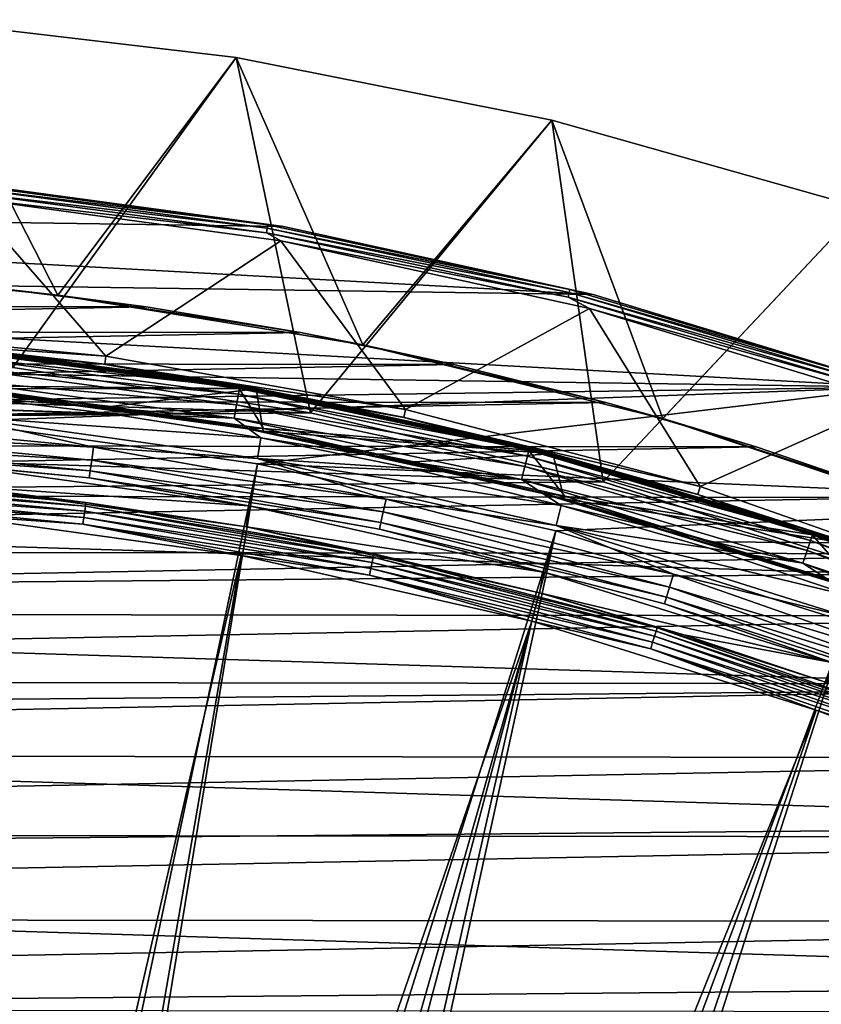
# Model space of a CAD drawing. Header units: millimetres. Extents: x -42.5 to 42.5, y -42.5 to 42.5.
# Tile 128 of 148: x 4.4 to 12.7, y 32.1 to 42.4. Entities that reach past the tile are written whole.
import ezdxf

# ---------------------------------------------------------------- set-up
doc = ezdxf.new("R2010")
doc.units = ezdxf.units.MM
doc.header["$LTSCALE"] = 127.314815
for name, color, linetype in [('1', 7, 'CONTINUOUS'), ('2', 7, 'CONTINUOUS'), ('22', 7, 'CONTINUOUS'), ('4', 7, 'CONTINUOUS'), ('47', 7, 'CONTINUOUS'), ('5', 7, 'CONTINUOUS'), ('52', 7, 'CONTINUOUS'), ('53', 7, 'CONTINUOUS'), ('54', 7, 'CONTINUOUS'), ('55', 7, 'CONTINUOUS'), ('56', 7, 'CONTINUOUS'), ('57', 7, 'CONTINUOUS'), ('58', 7, 'CONTINUOUS'), ('59', 7, 'CONTINUOUS'), ('6', 7, 'CONTINUOUS'), ('67', 7, 'CONTINUOUS'), ('68', 7, 'CONTINUOUS'), ('69', 7, 'CONTINUOUS'), ('72', 7, 'CONTINUOUS'), ('73', 7, 'CONTINUOUS'), ('75', 7, 'CONTINUOUS'), ('78', 7, 'CONTINUOUS'), ('79', 7, 'CONTINUOUS'), ('82', 7, 'CONTINUOUS'), ('84', 7, 'CONTINUOUS'), ('9', 7, 'CONTINUOUS')]:
    doc.layers.add(name, color=color, linetype=linetype)

msp = doc.modelspace()

# ---------------------------------------------------------------- linework, layer by layer
at = {"layer": '1', "linetype": 'Continuous'}
for points in [[(3.334, 42.369), (6.649, 41.977), (4.33, 38.759), (3.334, 42.369)], [(4.33, 38.759), (6.649, 41.977), (7.418, 38.288), (4.33, 38.759)], [(6.649, 41.977), (9.922, 41.325), (7.418, 38.288), (6.649, 41.977)], [(7.418, 38.288), (9.922, 41.325), (10.457, 37.572), (7.418, 38.288)], [(9.922, 41.325), (13.134, 40.42), (10.457, 37.572), (9.922, 41.325)], [(10.457, 37.572), (13.134, 40.42), (13.43, 36.615), (10.457, 37.572)]]:
    msp.add_3dface(points, dxfattribs=at)
at = {"layer": '2', "linetype": 'Continuous'}
for points in [[(6.649, 41.977), (3.334, 42.369), (6.649, 41.977, 50), (6.649, 41.977)], [(6.649, 41.977, 50), (3.334, 42.369), (3.335, 42.369, 50), (6.649, 41.977, 50)], [(9.922, 41.326, 50), (6.649, 41.977), (6.649, 41.977, 50), (9.922, 41.326, 50)], [(9.922, 41.325), (6.649, 41.977), (9.922, 41.326, 50), (9.922, 41.325)], [(13.133, 40.42, 50), (9.922, 41.325), (9.922, 41.326, 50), (13.133, 40.42, 50)], [(13.134, 40.42), (9.922, 41.325), (13.133, 40.42, 50), (13.134, 40.42)]]:
    msp.add_3dface(points, dxfattribs=at)
at = {"layer": '22', "linetype": 'Continuous'}
for points in [[(4.33, 38.759), (7.418, 38.288), (4.331, 38.759, 20.4), (4.33, 38.759)], [(7.418, 38.288), (7.419, 38.288, 20.4), (4.331, 38.759, 20.4), (7.418, 38.288)], [(7.418, 38.288), (10.457, 37.572), (7.419, 38.288, 20.4), (7.418, 38.288)], [(10.457, 37.572), (10.458, 37.572, 20.4), (7.419, 38.288, 20.4), (10.457, 37.572)], [(10.457, 37.572), (13.43, 36.615), (10.458, 37.572, 20.4), (10.457, 37.572)], [(13.43, 36.615), (13.431, 36.614, 20.4), (10.458, 37.572, 20.4), (13.43, 36.615)]]:
    msp.add_3dface(points, dxfattribs=at)
at = {"layer": '4', "linetype": 'Continuous'}
for points in [[(4.798, 39.51, 50), (3.335, 42.369, 50), (3.202, 39.671, 50), (4.798, 39.51, 50)], [(6.649, 41.977, 50), (3.335, 42.369, 50), (4.798, 39.51, 50), (6.649, 41.977, 50)], [(7.962, 38.995, 50), (6.649, 41.977, 50), (4.798, 39.51, 50), (7.962, 38.995, 50)], [(9.922, 41.326, 50), (6.649, 41.977, 50), (7.962, 38.995, 50), (9.922, 41.326, 50)], [(11.074, 38.228, 50), (9.922, 41.326, 50), (7.962, 38.995, 50), (11.074, 38.228, 50)], [(13.133, 40.42, 50), (9.922, 41.326, 50), (11.074, 38.228, 50), (13.133, 40.42, 50)], [(14.114, 37.213, 50), (13.133, 40.42, 50), (11.074, 38.228, 50), (14.114, 37.213, 50)]]:
    msp.add_3dface(points, dxfattribs=at)
at = {"layer": '47', "linetype": 'Continuous'}
for points in [[(6.869, 37.759, 50), (3.725, 38.198, 50), (2.247, 15.891, 36.185), (6.869, 37.759, 50)], [(3.24, 15.719, 36.185), (6.869, 37.759, 50), (2.247, 15.891, 36.185), (3.24, 15.719, 36.185)], [(9.963, 37.063, 50), (6.869, 37.759, 50), (3.24, 15.719, 36.185), (9.963, 37.063, 50)], [(4.22, 15.484, 36.185), (9.963, 37.063, 50), (3.24, 15.719, 36.185), (4.22, 15.484, 36.185)], [(5.184, 15.189, 36.185), (9.963, 37.063, 50), (4.22, 15.484, 36.185), (5.184, 15.189, 36.185)], [(12.99, 36.114, 50), (9.963, 37.063, 50), (5.184, 15.189, 36.185), (12.99, 36.114, 50)], [(6.128, 14.833, 36.185), (12.99, 36.114, 50), (5.184, 15.189, 36.185), (6.128, 14.833, 36.185)], [(15.928, 34.918, 50), (12.99, 36.114, 50), (6.128, 14.833, 36.185), (15.928, 34.918, 50)], [(7.048, 14.419, 36.185), (15.928, 34.918, 50), (6.128, 14.833, 36.185), (7.048, 14.419, 36.185)], [(18.756, 33.484, 50), (15.928, 34.918, 50), (7.048, 14.419, 36.185), (18.756, 33.484, 50)], [(7.939, 13.948, 36.185), (18.756, 33.484, 50), (7.048, 14.419, 36.185), (7.939, 13.948, 36.185)], [(8.799, 13.422, 36.185), (18.756, 33.484, 50), (7.939, 13.948, 36.185), (8.799, 13.422, 36.185)], [(21.457, 31.821, 50), (18.756, 33.484, 50), (8.799, 13.422, 36.185), (21.457, 31.821, 50)]]:
    msp.add_3dface(points, dxfattribs=at)
at = {"layer": '5', "linetype": 'Continuous'}
for points in [[(4.798, 39.51, 50), (3.202, 39.671, 50), (4.102, 39.588, 24.8), (4.798, 39.51, 50)], [(5.714, 39.388, 24.8), (4.798, 39.51, 50), (4.102, 39.588, 24.8), (5.714, 39.388, 24.8)], [(7.962, 38.995, 50), (4.798, 39.51, 50), (7.317, 39.122, 24.8), (7.962, 38.995, 50)], [(7.317, 39.122, 24.8), (4.798, 39.51, 50), (5.714, 39.388, 24.8), (7.317, 39.122, 24.8)], [(8.908, 38.79, 24.8), (7.962, 38.995, 50), (7.317, 39.122, 24.8), (8.908, 38.79, 24.8)], [(11.074, 38.228, 50), (7.962, 38.995, 50), (10.484, 38.394, 24.8), (11.074, 38.228, 50)], [(10.484, 38.394, 24.8), (7.962, 38.995, 50), (8.908, 38.79, 24.8), (10.484, 38.394, 24.8)], [(12.043, 37.934, 24.8), (11.074, 38.228, 50), (10.484, 38.394, 24.8), (12.043, 37.934, 24.8)], [(14.114, 37.213, 50), (11.074, 38.228, 50), (13.581, 37.411, 24.8), (14.114, 37.213, 50)], [(13.581, 37.411, 24.8), (11.074, 38.228, 50), (12.043, 37.934, 24.8), (13.581, 37.411, 24.8)]]:
    msp.add_3dface(points, dxfattribs=at)
at = {"layer": '52', "linetype": 'Continuous'}
for points in [[(-5.966, 40.412, 50), (7.139, 40.221, 50), (3.88, 40.665, 50), (-5.966, 40.412, 50)], [(-5.966, 40.412, 50), (-9.199, 39.801, 50), (10.353, 39.516, 50), (-5.966, 40.412, 50)], [(-5.966, 40.412, 50), (10.353, 39.516, 50), (7.139, 40.221, 50), (-5.966, 40.412, 50)], [(-9.199, 39.801, 50), (-12.372, 38.932, 50), (13.5, 38.555, 50), (-9.199, 39.801, 50)], [(-9.199, 39.801, 50), (13.5, 38.555, 50), (10.353, 39.516, 50), (-9.199, 39.801, 50)], [(-12.372, 38.932, 50), (0.557, 38.375, 50), (13.5, 38.555, 50), (-12.372, 38.932, 50)], [(0.557, 38.375, 50), (3.725, 38.198, 50), (13.5, 38.555, 50), (0.557, 38.375, 50)], [(3.725, 38.198, 50), (6.869, 37.759, 50), (13.5, 38.555, 50), (3.725, 38.198, 50)], [(6.869, 37.759, 50), (16.558, 37.344, 50), (13.5, 38.555, 50), (6.869, 37.759, 50)], [(6.869, 37.759, 50), (9.963, 37.063, 50), (16.558, 37.344, 50), (6.869, 37.759, 50)], [(9.963, 37.063, 50), (12.99, 36.114, 50), (16.558, 37.344, 50), (9.963, 37.063, 50)]]:
    msp.add_3dface(points, dxfattribs=at)
at = {"layer": '53', "linetype": 'Continuous'}
for points in [[(7.138, 40.222, 49.15), (3.88, 40.665, 49.15), (3.88, 40.665, 50), (7.138, 40.222, 49.15)], [(7.139, 40.221, 50), (7.138, 40.222, 49.15), (3.88, 40.665, 50), (7.139, 40.221, 50)], [(10.351, 39.517, 49.15), (7.138, 40.222, 49.15), (7.139, 40.221, 50), (10.351, 39.517, 49.15)], [(10.353, 39.516, 50), (10.351, 39.517, 49.15), (7.139, 40.221, 50), (10.353, 39.516, 50)], [(13.497, 38.556, 49.15), (10.351, 39.517, 49.15), (10.353, 39.516, 50), (13.497, 38.556, 49.15)], [(13.5, 38.555, 50), (13.497, 38.556, 49.15), (10.353, 39.516, 50), (13.5, 38.555, 50)]]:
    msp.add_3dface(points, dxfattribs=at)
at = {"layer": '54', "linetype": 'Continuous'}
for points in [[(3.789, 40.581, 49.011), (3.794, 40.629, 49.044), (6.97, 40.206, 49.044), (3.789, 40.581, 49.011)], [(6.961, 40.158, 49.011), (3.789, 40.581, 49.011), (6.97, 40.206, 49.044), (6.961, 40.158, 49.011)], [(6.961, 40.158, 49.011), (3.866, 40.516, 49), (3.789, 40.581, 49.011), (6.961, 40.158, 49.011)], [(3.797, 40.662, 49.093), (6.975, 40.238, 49.093), (3.794, 40.629, 49.044), (3.797, 40.662, 49.093)], [(3.794, 40.629, 49.044), (6.975, 40.238, 49.093), (6.97, 40.206, 49.044), (3.794, 40.629, 49.044)], [(3.797, 40.662, 49.093), (3.88, 40.665, 49.15), (6.975, 40.238, 49.093), (3.797, 40.662, 49.093)], [(3.88, 40.665, 49.15), (7.138, 40.222, 49.15), (6.975, 40.238, 49.093), (3.88, 40.665, 49.15)], [(7.113, 40.074, 49), (3.866, 40.516, 49), (6.961, 40.158, 49.011), (7.113, 40.074, 49)], [(6.961, 40.158, 49.011), (6.97, 40.206, 49.044), (10.103, 39.536, 49.044), (6.961, 40.158, 49.011)], [(6.975, 40.238, 49.093), (10.111, 39.567, 49.093), (6.97, 40.206, 49.044), (6.975, 40.238, 49.093)], [(6.97, 40.206, 49.044), (10.111, 39.567, 49.093), (10.103, 39.536, 49.044), (6.97, 40.206, 49.044)], [(6.975, 40.238, 49.093), (7.138, 40.222, 49.15), (10.111, 39.567, 49.093), (6.975, 40.238, 49.093)], [(7.138, 40.222, 49.15), (10.351, 39.517, 49.15), (10.111, 39.567, 49.093), (7.138, 40.222, 49.15)], [(10.091, 39.488, 49.011), (6.961, 40.158, 49.011), (10.103, 39.536, 49.044), (10.091, 39.488, 49.011)], [(10.091, 39.488, 49.011), (7.113, 40.074, 49), (6.961, 40.158, 49.011), (10.091, 39.488, 49.011)], [(10.315, 39.371, 49), (7.113, 40.074, 49), (10.091, 39.488, 49.011), (10.315, 39.371, 49)], [(10.111, 39.567, 49.093), (13.184, 38.652, 49.093), (10.103, 39.536, 49.044), (10.111, 39.567, 49.093)], [(10.111, 39.567, 49.093), (10.351, 39.517, 49.15), (13.184, 38.652, 49.093), (10.111, 39.567, 49.093)], [(10.091, 39.488, 49.011), (10.103, 39.536, 49.044), (13.173, 38.621, 49.044), (10.091, 39.488, 49.011)], [(13.158, 38.575, 49.011), (10.091, 39.488, 49.011), (13.173, 38.621, 49.044), (13.158, 38.575, 49.011)], [(13.158, 38.575, 49.011), (10.315, 39.371, 49), (10.091, 39.488, 49.011), (13.158, 38.575, 49.011)], [(10.103, 39.536, 49.044), (13.184, 38.652, 49.093), (13.173, 38.621, 49.044), (10.103, 39.536, 49.044)], [(10.351, 39.517, 49.15), (13.497, 38.556, 49.15), (13.184, 38.652, 49.093), (10.351, 39.517, 49.15)], [(13.449, 38.414, 49), (10.315, 39.371, 49), (13.158, 38.575, 49.011), (13.449, 38.414, 49)]]:
    msp.add_3dface(points, dxfattribs=at)
at = {"layer": '55', "linetype": 'Continuous'}
for points in [[(5.296, 38.875, 49), (2.151, 39.175, 49), (3.866, 40.516, 49), (5.296, 38.875, 49)], [(7.113, 40.074, 49), (5.296, 38.875, 49), (3.866, 40.516, 49), (7.113, 40.074, 49)], [(8.406, 38.323, 49), (5.296, 38.875, 49), (7.113, 40.074, 49), (8.406, 38.323, 49)], [(10.315, 39.371, 49), (8.406, 38.323, 49), (7.113, 40.074, 49), (10.315, 39.371, 49)], [(11.462, 37.522, 49), (8.406, 38.323, 49), (10.315, 39.371, 49), (11.462, 37.522, 49)], [(13.449, 38.414, 49), (11.462, 37.522, 49), (10.315, 39.371, 49), (13.449, 38.414, 49)], [(14.443, 36.478, 49), (11.462, 37.522, 49), (13.449, 38.414, 49), (14.443, 36.478, 49)]]:
    msp.add_3dface(points, dxfattribs=at)
at = {"layer": '56', "linetype": 'Continuous'}
for points in [[(5.296, 38.875, 49), (2.146, 39.091, 48.948), (2.151, 39.175, 49), (5.296, 38.875, 49)], [(5.284, 38.792, 48.948), (2.146, 39.091, 48.948), (5.296, 38.875, 49), (5.284, 38.792, 48.948)], [(8.406, 38.323, 49), (5.284, 38.792, 48.948), (5.296, 38.875, 49), (8.406, 38.323, 49)], [(8.388, 38.241, 48.948), (5.284, 38.792, 48.948), (8.406, 38.323, 49), (8.388, 38.241, 48.948)], [(11.462, 37.522, 49), (8.388, 38.241, 48.948), (8.406, 38.323, 49), (11.462, 37.522, 49)], [(11.438, 37.442, 48.948), (8.388, 38.241, 48.948), (11.462, 37.522, 49), (11.438, 37.442, 48.948)], [(14.443, 36.478, 49), (11.438, 37.442, 48.948), (11.462, 37.522, 49), (14.443, 36.478, 49)], [(12.936, 36.951, 48.948), (11.438, 37.442, 48.948), (14.443, 36.478, 49), (12.936, 36.951, 48.948)]]:
    msp.add_3dface(points, dxfattribs=at)
at = {"layer": '57', "linetype": 'Continuous'}
for points in [[(6.701, 36.806, 47.872), (2.387, 18.1, 36.022), (3.639, 37.233, 47.872), (6.701, 36.806, 47.872)], [(3.436, 17.931, 36.022), (2.387, 18.1, 36.022), (6.701, 36.806, 47.872), (3.436, 17.931, 36.022)], [(9.716, 36.127, 47.872), (3.436, 17.931, 36.022), (6.701, 36.806, 47.872), (9.716, 36.127, 47.872)], [(4.473, 17.701, 36.022), (3.436, 17.931, 36.022), (9.716, 36.127, 47.872), (4.473, 17.701, 36.022)], [(5.495, 17.411, 36.022), (4.473, 17.701, 36.022), (9.716, 36.127, 47.872), (5.495, 17.411, 36.022)], [(12.666, 35.201, 47.872), (5.495, 17.411, 36.022), (9.716, 36.127, 47.872), (12.666, 35.201, 47.872)], [(6.498, 17.062, 36.022), (5.495, 17.411, 36.022), (12.666, 35.201, 47.872), (6.498, 17.062, 36.022)], [(14.111, 34.647, 47.872), (6.498, 17.062, 36.022), (12.666, 35.201, 47.872), (14.111, 34.647, 47.872)], [(7.479, 16.655, 36.022), (6.498, 17.062, 36.022), (14.111, 34.647, 47.872), (7.479, 16.655, 36.022)], [(15.531, 34.035, 47.872), (7.479, 16.655, 36.022), (14.111, 34.647, 47.872), (15.531, 34.035, 47.872)], [(8.435, 16.192, 36.022), (7.479, 16.655, 36.022), (15.531, 34.035, 47.872), (8.435, 16.192, 36.022)], [(18.288, 32.636, 47.872), (8.435, 16.192, 36.022), (15.531, 34.035, 47.872), (18.288, 32.636, 47.872)], [(9.362, 15.674, 36.022), (8.435, 16.192, 36.022), (18.288, 32.636, 47.872), (9.362, 15.674, 36.022)], [(20.92, 31.014, 47.872), (9.362, 15.674, 36.022), (18.288, 32.636, 47.872), (20.92, 31.014, 47.872)]]:
    msp.add_3dface(points, dxfattribs=at)
at = {"layer": '58', "linetype": 'Continuous'}
for points in [[(5.284, 38.792, 48.948), (3.64, 38.98, 44.923), (2.146, 39.091, 48.948), (5.284, 38.792, 48.948)], [(6.687, 38.575, 44.923), (3.64, 38.98, 44.923), (5.284, 38.792, 48.948), (6.687, 38.575, 44.923)], [(8.388, 38.241, 48.948), (6.687, 38.575, 44.923), (5.284, 38.792, 48.948), (8.388, 38.241, 48.948)], [(9.693, 37.931, 44.923), (6.687, 38.575, 44.923), (8.388, 38.241, 48.948), (9.693, 37.931, 44.923)], [(11.438, 37.442, 48.948), (9.693, 37.931, 44.923), (8.388, 38.241, 48.948), (11.438, 37.442, 48.948)], [(12.639, 37.054, 44.923), (9.693, 37.931, 44.923), (11.438, 37.442, 48.948), (12.639, 37.054, 44.923)], [(12.936, 36.951, 48.948), (12.639, 37.054, 44.923), (11.438, 37.442, 48.948), (12.936, 36.951, 48.948)], [(15.507, 35.948, 44.923), (12.639, 37.054, 44.923), (14.414, 36.4, 48.948), (15.507, 35.948, 44.923)], [(14.414, 36.4, 48.948), (12.639, 37.054, 44.923), (12.936, 36.951, 48.948), (14.414, 36.4, 48.948)]]:
    msp.add_3dface(points, dxfattribs=at)
at = {"layer": '59', "linetype": 'Continuous'}
for points in [[(5.272, 38.793, 41.5), (2.134, 39.092, 41.5), (3.639, 38.981, 42.846), (5.272, 38.793, 41.5)], [(5.272, 38.793, 41.5), (3.639, 38.981, 42.846), (6.685, 38.575, 42.846), (5.272, 38.793, 41.5)], [(8.376, 38.243, 41.5), (5.272, 38.793, 41.5), (6.685, 38.575, 42.846), (8.376, 38.243, 41.5)], [(8.376, 38.243, 41.5), (6.685, 38.575, 42.846), (9.691, 37.932, 42.846), (8.376, 38.243, 41.5)], [(11.427, 37.445, 41.5), (8.376, 38.243, 41.5), (9.691, 37.932, 42.846), (11.427, 37.445, 41.5)], [(11.427, 37.445, 41.5), (9.691, 37.932, 42.846), (12.636, 37.055, 42.846), (11.427, 37.445, 41.5)], [(14.403, 36.404, 41.5), (11.427, 37.445, 41.5), (12.636, 37.055, 42.846), (14.403, 36.404, 41.5)], [(14.403, 36.404, 41.5), (12.636, 37.055, 42.846), (15.504, 35.949, 42.846), (14.403, 36.404, 41.5)]]:
    msp.add_3dface(points, dxfattribs=at)
at = {"layer": '6', "linetype": 'Continuous'}
for points in [[(5.714, 39.388, 24.8), (4.102, 39.588, 24.8), (-5.622, 39.401, 24.8), (5.714, 39.388, 24.8)], [(5.714, 39.388, 24.8), (-5.622, 39.401, 24.8), (-7.225, 39.139, 24.8), (5.714, 39.388, 24.8)], [(7.317, 39.122, 24.8), (5.714, 39.388, 24.8), (-7.225, 39.139, 24.8), (7.317, 39.122, 24.8)], [(7.317, 39.122, 24.8), (-7.225, 39.139, 24.8), (-8.817, 38.811, 24.8), (7.317, 39.122, 24.8)], [(8.908, 38.79, 24.8), (7.317, 39.122, 24.8), (-8.817, 38.811, 24.8), (8.908, 38.79, 24.8)], [(8.908, 38.79, 24.8), (-8.817, 38.811, 24.8), (-10.394, 38.419, 24.8), (8.908, 38.79, 24.8)], [(10.484, 38.394, 24.8), (8.908, 38.79, 24.8), (-10.394, 38.419, 24.8), (10.484, 38.394, 24.8)], [(10.484, 38.394, 24.8), (-10.394, 38.419, 24.8), (-11.953, 37.963, 24.8), (10.484, 38.394, 24.8)], [(12.043, 37.934, 24.8), (10.484, 38.394, 24.8), (-11.953, 37.963, 24.8), (12.043, 37.934, 24.8)], [(12.043, 37.934, 24.8), (-11.953, 37.963, 24.8), (-13.493, 37.443, 24.8), (12.043, 37.934, 24.8)], [(13.581, 37.411, 24.8), (12.043, 37.934, 24.8), (-13.493, 37.443, 24.8), (13.581, 37.411, 24.8)], [(13.581, 37.411, 24.8), (-13.493, 37.443, 24.8), (-15.01, 36.861, 24.8), (13.581, 37.411, 24.8)], [(15.097, 36.826, 24.8), (13.581, 37.411, 24.8), (-15.01, 36.861, 24.8), (15.097, 36.826, 24.8)], [(15.097, 36.826, 24.8), (-15.01, 36.861, 24.8), (-16.502, 36.218, 24.8), (15.097, 36.826, 24.8)], [(16.587, 36.179, 24.8), (15.097, 36.826, 24.8), (-16.502, 36.218, 24.8), (16.587, 36.179, 24.8)], [(16.587, 36.179, 24.8), (-16.502, 36.218, 24.8), (-17.967, 35.514, 24.8), (16.587, 36.179, 24.8)], [(18.05, 35.471, 24.8), (16.587, 36.179, 24.8), (-17.967, 35.514, 24.8), (18.05, 35.471, 24.8)], [(18.05, 35.471, 24.8), (-17.967, 35.514, 24.8), (-19.402, 34.751, 24.8), (18.05, 35.471, 24.8)], [(19.483, 34.705, 24.8), (18.05, 35.471, 24.8), (-19.402, 34.751, 24.8), (19.483, 34.705, 24.8)], [(19.483, 34.705, 24.8), (-19.402, 34.751, 24.8), (-20.804, 33.93, 24.8), (19.483, 34.705, 24.8)], [(20.884, 33.881, 24.8), (19.483, 34.705, 24.8), (-20.804, 33.93, 24.8), (20.884, 33.881, 24.8)], [(20.884, 33.881, 24.8), (-20.804, 33.93, 24.8), (-22.172, 33.052, 24.8), (20.884, 33.881, 24.8)], [(22.25, 33, 24.8), (20.884, 33.881, 24.8), (-22.172, 33.052, 24.8), (22.25, 33, 24.8)], [(22.25, 33, 24.8), (-22.172, 33.052, 24.8), (-23.503, 32.119, 24.8), (22.25, 33, 24.8)], [(23.579, 32.064, 24.8), (22.25, 33, 24.8), (-23.503, 32.119, 24.8), (23.579, 32.064, 24.8)]]:
    msp.add_3dface(points, dxfattribs=at)
at = {"layer": '67', "linetype": 'Continuous'}
for points in [[(2.066, 37.645, 47.777), (5.089, 37.356, 47.777), (2.064, 37.608, 47.836), (2.066, 37.645, 47.777)], [(2.066, 37.645, 47.777), (3.668, 37.537, 47.709), (5.089, 37.356, 47.777), (2.066, 37.645, 47.777)], [(2.061, 37.553, 47.879), (5.077, 37.266, 47.879), (2.058, 37.488, 47.9), (2.061, 37.553, 47.879)], [(2.064, 37.608, 47.836), (5.084, 37.32, 47.836), (2.061, 37.553, 47.879), (2.064, 37.608, 47.836)], [(2.061, 37.553, 47.879), (5.084, 37.32, 47.836), (5.077, 37.266, 47.879), (2.061, 37.553, 47.879)], [(2.064, 37.608, 47.836), (5.089, 37.356, 47.777), (5.084, 37.32, 47.836), (2.064, 37.608, 47.836)], [(3.668, 37.537, 47.709), (6.755, 37.106, 47.709), (5.089, 37.356, 47.777), (3.668, 37.537, 47.709)], [(2.054, 37.418, 47.898), (2.058, 37.488, 47.9), (5.068, 37.2, 47.9), (2.054, 37.418, 47.898)], [(5.058, 37.132, 47.898), (2.054, 37.418, 47.898), (5.068, 37.2, 47.9), (5.058, 37.132, 47.898)], [(5.058, 37.132, 47.898), (3.639, 37.233, 47.872), (2.054, 37.418, 47.898), (5.058, 37.132, 47.898)], [(2.058, 37.488, 47.9), (5.077, 37.266, 47.879), (5.068, 37.2, 47.9), (2.058, 37.488, 47.9)], [(5.084, 37.32, 47.836), (8.07, 36.79, 47.836), (5.077, 37.266, 47.879), (5.084, 37.32, 47.836)], [(5.089, 37.356, 47.777), (8.078, 36.826, 47.777), (5.084, 37.32, 47.836), (5.089, 37.356, 47.777)], [(5.084, 37.32, 47.836), (8.078, 36.826, 47.777), (8.07, 36.79, 47.836), (5.084, 37.32, 47.836)], [(5.089, 37.356, 47.777), (6.755, 37.106, 47.709), (8.078, 36.826, 47.777), (5.089, 37.356, 47.777)], [(6.701, 36.806, 47.872), (3.639, 37.233, 47.872), (5.058, 37.132, 47.898), (6.701, 36.806, 47.872)], [(5.077, 37.266, 47.879), (8.059, 36.736, 47.879), (5.068, 37.2, 47.9), (5.077, 37.266, 47.879)], [(5.077, 37.266, 47.879), (8.07, 36.79, 47.836), (8.059, 36.736, 47.879), (5.077, 37.266, 47.879)], [(5.058, 37.132, 47.898), (5.068, 37.2, 47.9), (8.045, 36.672, 47.9), (5.058, 37.132, 47.898)], [(8.03, 36.604, 47.898), (5.058, 37.132, 47.898), (8.045, 36.672, 47.9), (8.03, 36.604, 47.898)], [(8.03, 36.604, 47.898), (6.701, 36.806, 47.872), (5.058, 37.132, 47.898), (8.03, 36.604, 47.898)], [(5.068, 37.2, 47.9), (8.059, 36.736, 47.879), (8.045, 36.672, 47.9), (5.068, 37.2, 47.9)], [(6.755, 37.106, 47.709), (9.796, 36.421, 47.709), (8.078, 36.826, 47.777), (6.755, 37.106, 47.709)], [(9.716, 36.127, 47.872), (6.701, 36.806, 47.872), (8.03, 36.604, 47.898), (9.716, 36.127, 47.872)], [(8.078, 36.826, 47.777), (11.015, 36.056, 47.777), (8.07, 36.79, 47.836), (8.078, 36.826, 47.777)], [(8.078, 36.826, 47.777), (9.796, 36.421, 47.709), (11.015, 36.056, 47.777), (8.078, 36.826, 47.777)], [(8.059, 36.736, 47.879), (10.989, 35.969, 47.879), (8.045, 36.672, 47.9), (8.059, 36.736, 47.879)], [(8.07, 36.79, 47.836), (11.005, 36.021, 47.836), (8.059, 36.736, 47.879), (8.07, 36.79, 47.836)], [(8.059, 36.736, 47.879), (11.005, 36.021, 47.836), (10.989, 35.969, 47.879), (8.059, 36.736, 47.879)], [(8.07, 36.79, 47.836), (11.015, 36.056, 47.777), (11.005, 36.021, 47.836), (8.07, 36.79, 47.836)], [(8.03, 36.604, 47.898), (8.045, 36.672, 47.9), (10.969, 35.906, 47.9), (8.03, 36.604, 47.898)], [(10.949, 35.84, 47.898), (8.03, 36.604, 47.898), (10.969, 35.906, 47.9), (10.949, 35.84, 47.898)], [(10.949, 35.84, 47.898), (9.716, 36.127, 47.872), (8.03, 36.604, 47.898), (10.949, 35.84, 47.898)], [(8.045, 36.672, 47.9), (10.989, 35.969, 47.879), (10.969, 35.906, 47.9), (8.045, 36.672, 47.9)], [(9.796, 36.421, 47.709), (11.294, 35.985, 47.709), (11.015, 36.056, 47.777), (9.796, 36.421, 47.709)], [(12.666, 35.201, 47.872), (9.716, 36.127, 47.872), (10.949, 35.84, 47.898), (12.666, 35.201, 47.872)], [(11.005, 36.021, 47.836), (13.867, 35.019, 47.836), (10.989, 35.969, 47.879), (11.005, 36.021, 47.836)], [(11.015, 36.056, 47.777), (13.881, 35.053, 47.777), (11.005, 36.021, 47.836), (11.015, 36.056, 47.777)], [(11.005, 36.021, 47.836), (13.881, 35.053, 47.777), (13.867, 35.019, 47.836), (11.005, 36.021, 47.836)], [(11.015, 36.056, 47.777), (12.772, 35.488, 47.709), (13.881, 35.053, 47.777), (11.015, 36.056, 47.777)], [(11.294, 35.985, 47.709), (12.772, 35.488, 47.709), (11.015, 36.056, 47.777), (11.294, 35.985, 47.709)], [(10.949, 35.84, 47.898), (10.969, 35.906, 47.9), (13.823, 34.907, 47.9), (10.949, 35.84, 47.898)], [(10.989, 35.969, 47.879), (13.847, 34.968, 47.879), (10.969, 35.906, 47.9), (10.989, 35.969, 47.879)], [(10.969, 35.906, 47.9), (13.847, 34.968, 47.879), (13.823, 34.907, 47.9), (10.969, 35.906, 47.9)], [(10.989, 35.969, 47.879), (13.867, 35.019, 47.836), (13.847, 34.968, 47.879), (10.989, 35.969, 47.879)], [(13.797, 34.842, 47.898), (10.949, 35.84, 47.898), (13.823, 34.907, 47.9), (13.797, 34.842, 47.898)], [(13.797, 34.842, 47.898), (12.666, 35.201, 47.872), (10.949, 35.84, 47.898), (13.797, 34.842, 47.898)], [(14.111, 34.647, 47.872), (12.666, 35.201, 47.872), (13.797, 34.842, 47.898), (14.111, 34.647, 47.872)]]:
    msp.add_3dface(points, dxfattribs=at)
at = {"layer": '68', "linetype": 'Continuous'}
for points in [[(3.668, 37.537, 47.709), (3.675, 37.755, 41.483), (6.779, 37.322, 41.483), (3.668, 37.537, 47.709)], [(6.755, 37.106, 47.709), (3.668, 37.537, 47.709), (6.779, 37.322, 41.483), (6.755, 37.106, 47.709)], [(6.755, 37.106, 47.709), (6.779, 37.322, 41.483), (9.837, 36.635, 41.483), (6.755, 37.106, 47.709)], [(9.796, 36.421, 47.709), (6.755, 37.106, 47.709), (9.837, 36.635, 41.483), (9.796, 36.421, 47.709)], [(9.796, 36.421, 47.709), (9.837, 36.635, 41.483), (12.829, 35.698, 41.483), (9.796, 36.421, 47.709)], [(11.294, 35.985, 47.709), (9.796, 36.421, 47.709), (12.829, 35.698, 41.483), (11.294, 35.985, 47.709)], [(12.772, 35.488, 47.709), (11.294, 35.985, 47.709), (12.829, 35.698, 41.483), (12.772, 35.488, 47.709)]]:
    msp.add_3dface(points, dxfattribs=at)
at = {"layer": '69', "linetype": 'Continuous'}
for points in [[(2.098, 38.225, 41.023), (5.167, 37.932, 41.023), (2.091, 38.088, 41.091), (2.098, 38.225, 41.023)], [(2.098, 38.225, 41.023), (3.725, 38.252, 41), (5.167, 37.932, 41.023), (2.098, 38.225, 41.023)], [(3.725, 38.252, 41), (6.87, 37.814, 41), (5.167, 37.932, 41.023), (3.725, 38.252, 41)], [(2.091, 38.088, 41.091), (5.149, 37.796, 41.091), (2.085, 37.977, 41.198), (2.091, 38.088, 41.091)], [(2.091, 38.088, 41.091), (5.167, 37.932, 41.023), (5.149, 37.796, 41.091), (2.091, 38.088, 41.091)], [(2.081, 37.905, 41.332), (2.085, 37.977, 41.198), (5.134, 37.687, 41.198), (2.081, 37.905, 41.332)], [(2.085, 37.977, 41.198), (5.149, 37.796, 41.091), (5.134, 37.687, 41.198), (2.085, 37.977, 41.198)], [(5.167, 37.932, 41.023), (8.203, 37.393, 41.023), (5.149, 37.796, 41.091), (5.167, 37.932, 41.023)], [(5.167, 37.932, 41.023), (6.87, 37.814, 41), (8.203, 37.393, 41.023), (5.167, 37.932, 41.023)], [(5.124, 37.614, 41.332), (3.675, 37.755, 41.483), (2.081, 37.905, 41.332), (5.124, 37.614, 41.332)], [(5.124, 37.614, 41.332), (2.081, 37.905, 41.332), (5.134, 37.687, 41.198), (5.124, 37.614, 41.332)], [(6.779, 37.322, 41.483), (3.675, 37.755, 41.483), (5.124, 37.614, 41.332), (6.779, 37.322, 41.483)], [(5.149, 37.796, 41.091), (8.173, 37.259, 41.091), (5.134, 37.687, 41.198), (5.149, 37.796, 41.091)], [(5.149, 37.796, 41.091), (8.203, 37.393, 41.023), (8.173, 37.259, 41.091), (5.149, 37.796, 41.091)], [(6.87, 37.814, 41), (9.968, 37.118, 41), (8.203, 37.393, 41.023), (6.87, 37.814, 41)], [(5.124, 37.614, 41.332), (5.134, 37.687, 41.198), (8.15, 37.151, 41.198), (5.124, 37.614, 41.332)], [(8.134, 37.08, 41.332), (6.779, 37.322, 41.483), (5.124, 37.614, 41.332), (8.134, 37.08, 41.332)], [(8.134, 37.08, 41.332), (5.124, 37.614, 41.332), (8.15, 37.151, 41.198), (8.134, 37.08, 41.332)], [(5.134, 37.687, 41.198), (8.173, 37.259, 41.091), (8.15, 37.151, 41.198), (5.134, 37.687, 41.198)], [(9.837, 36.635, 41.483), (6.779, 37.322, 41.483), (8.134, 37.08, 41.332), (9.837, 36.635, 41.483)], [(8.203, 37.393, 41.023), (11.185, 36.612, 41.023), (8.173, 37.259, 41.091), (8.203, 37.393, 41.023)], [(8.203, 37.393, 41.023), (9.968, 37.118, 41), (11.185, 36.612, 41.023), (8.203, 37.393, 41.023)], [(8.173, 37.259, 41.091), (11.145, 36.48, 41.091), (8.15, 37.151, 41.198), (8.173, 37.259, 41.091)], [(8.173, 37.259, 41.091), (11.185, 36.612, 41.023), (11.145, 36.48, 41.091), (8.173, 37.259, 41.091)], [(8.134, 37.08, 41.332), (8.15, 37.151, 41.198), (11.113, 36.375, 41.198), (8.134, 37.08, 41.332)], [(8.15, 37.151, 41.198), (11.145, 36.48, 41.091), (11.113, 36.375, 41.198), (8.15, 37.151, 41.198)], [(9.968, 37.118, 41), (12.999, 36.168, 41), (11.185, 36.612, 41.023), (9.968, 37.118, 41)], [(11.091, 36.305, 41.332), (9.837, 36.635, 41.483), (8.134, 37.08, 41.332), (11.091, 36.305, 41.332)], [(11.091, 36.305, 41.332), (8.134, 37.08, 41.332), (11.113, 36.375, 41.198), (11.091, 36.305, 41.332)], [(12.829, 35.698, 41.483), (9.837, 36.635, 41.483), (11.091, 36.305, 41.332), (12.829, 35.698, 41.483)], [(11.185, 36.612, 41.023), (14.095, 35.593, 41.023), (11.145, 36.48, 41.091), (11.185, 36.612, 41.023)], [(11.185, 36.612, 41.023), (12.999, 36.168, 41), (14.095, 35.593, 41.023), (11.185, 36.612, 41.023)], [(11.145, 36.48, 41.091), (14.044, 35.465, 41.091), (11.113, 36.375, 41.198), (11.145, 36.48, 41.091)], [(11.145, 36.48, 41.091), (14.095, 35.593, 41.023), (14.044, 35.465, 41.091), (11.145, 36.48, 41.091)], [(11.091, 36.305, 41.332), (11.113, 36.375, 41.198), (14.004, 35.363, 41.198), (11.091, 36.305, 41.332)], [(13.977, 35.295, 41.332), (12.829, 35.698, 41.483), (11.091, 36.305, 41.332), (13.977, 35.295, 41.332)], [(13.977, 35.295, 41.332), (11.091, 36.305, 41.332), (14.004, 35.363, 41.198), (13.977, 35.295, 41.332)], [(11.113, 36.375, 41.198), (14.044, 35.465, 41.091), (14.004, 35.363, 41.198), (11.113, 36.375, 41.198)]]:
    msp.add_3dface(points, dxfattribs=at)
at = {"layer": '72', "linetype": 'Continuous'}
for points in [[(5.327, 38.281, 41), (0.554, 38.429, 41), (-2.641, 38.56, 41), (5.327, 38.281, 41)], [(3.741, 38.469, 41), (5.327, 38.281, 41), (-2.641, 38.56, 41), (3.741, 38.469, 41)], [(3.725, 38.252, 41), (0.554, 38.429, 41), (5.327, 38.281, 41), (3.725, 38.252, 41)], [(6.905, 38.028, 41), (3.725, 38.252, 41), (5.327, 38.281, 41), (6.905, 38.028, 41)], [(6.87, 37.814, 41), (3.725, 38.252, 41), (6.905, 38.028, 41), (6.87, 37.814, 41)], [(8.47, 37.711, 41), (6.87, 37.814, 41), (6.905, 38.028, 41), (8.47, 37.711, 41)], [(10.021, 37.328, 41), (6.87, 37.814, 41), (8.47, 37.711, 41), (10.021, 37.328, 41)], [(9.968, 37.118, 41), (6.87, 37.814, 41), (10.021, 37.328, 41), (9.968, 37.118, 41)], [(11.555, 36.882, 41), (9.968, 37.118, 41), (10.021, 37.328, 41), (11.555, 36.882, 41)], [(13.069, 36.374, 41), (9.968, 37.118, 41), (11.555, 36.882, 41), (13.069, 36.374, 41)], [(12.999, 36.168, 41), (9.968, 37.118, 41), (13.069, 36.374, 41), (12.999, 36.168, 41)]]:
    msp.add_3dface(points, dxfattribs=at)
at = {"layer": '73', "linetype": 'Continuous'}
for points in [[(2.134, 39.092, 41.5), (5.272, 38.793, 41.5), (3.637, 38.956, 41.346), (2.134, 39.092, 41.5)], [(3.637, 38.956, 41.346), (6.683, 38.551, 41.346), (3.631, 38.886, 41.206), (3.637, 38.956, 41.346)], [(3.637, 38.956, 41.346), (5.272, 38.793, 41.5), (6.683, 38.551, 41.346), (3.637, 38.956, 41.346)], [(3.631, 38.886, 41.206), (6.671, 38.481, 41.206), (3.62, 38.775, 41.096), (3.631, 38.886, 41.206)], [(3.631, 38.886, 41.206), (6.683, 38.551, 41.346), (6.671, 38.481, 41.206), (3.631, 38.886, 41.206)], [(3.608, 38.636, 41.024), (3.62, 38.775, 41.096), (6.652, 38.372, 41.096), (3.608, 38.636, 41.024)], [(3.62, 38.775, 41.096), (6.671, 38.481, 41.206), (6.652, 38.372, 41.096), (3.62, 38.775, 41.096)], [(5.272, 38.793, 41.5), (8.376, 38.243, 41.5), (6.683, 38.551, 41.346), (5.272, 38.793, 41.5)], [(6.628, 38.234, 41.024), (3.741, 38.469, 41), (3.608, 38.636, 41.024), (6.628, 38.234, 41.024)], [(6.628, 38.234, 41.024), (3.608, 38.636, 41.024), (6.652, 38.372, 41.096), (6.628, 38.234, 41.024)], [(6.683, 38.551, 41.346), (9.687, 37.908, 41.346), (6.671, 38.481, 41.206), (6.683, 38.551, 41.346)], [(6.683, 38.551, 41.346), (8.376, 38.243, 41.5), (9.687, 37.908, 41.346), (6.683, 38.551, 41.346)], [(5.327, 38.281, 41), (3.741, 38.469, 41), (6.628, 38.234, 41.024), (5.327, 38.281, 41)], [(6.671, 38.481, 41.206), (9.669, 37.839, 41.206), (6.652, 38.372, 41.096), (6.671, 38.481, 41.206)], [(6.671, 38.481, 41.206), (9.687, 37.908, 41.346), (9.669, 37.839, 41.206), (6.671, 38.481, 41.206)], [(6.628, 38.234, 41.024), (6.652, 38.372, 41.096), (9.642, 37.732, 41.096), (6.628, 38.234, 41.024)], [(6.652, 38.372, 41.096), (9.669, 37.839, 41.206), (9.642, 37.732, 41.096), (6.652, 38.372, 41.096)], [(6.905, 38.028, 41), (5.327, 38.281, 41), (6.628, 38.234, 41.024), (6.905, 38.028, 41)], [(9.607, 37.596, 41.024), (6.905, 38.028, 41), (6.628, 38.234, 41.024), (9.607, 37.596, 41.024)], [(9.607, 37.596, 41.024), (6.628, 38.234, 41.024), (9.642, 37.732, 41.096), (9.607, 37.596, 41.024)], [(8.376, 38.243, 41.5), (11.427, 37.445, 41.5), (9.687, 37.908, 41.346), (8.376, 38.243, 41.5)], [(8.47, 37.711, 41), (6.905, 38.028, 41), (9.607, 37.596, 41.024), (8.47, 37.711, 41)], [(9.669, 37.839, 41.206), (12.608, 36.964, 41.206), (9.642, 37.732, 41.096), (9.669, 37.839, 41.206)], [(9.687, 37.908, 41.346), (12.631, 37.031, 41.346), (9.669, 37.839, 41.206), (9.687, 37.908, 41.346)], [(9.669, 37.839, 41.206), (12.631, 37.031, 41.346), (12.608, 36.964, 41.206), (9.669, 37.839, 41.206)], [(9.687, 37.908, 41.346), (11.427, 37.445, 41.5), (12.631, 37.031, 41.346), (9.687, 37.908, 41.346)], [(9.607, 37.596, 41.024), (9.642, 37.732, 41.096), (12.572, 36.859, 41.096), (9.607, 37.596, 41.024)], [(9.642, 37.732, 41.096), (12.608, 36.964, 41.206), (12.572, 36.859, 41.096), (9.642, 37.732, 41.096)], [(10.021, 37.328, 41), (8.47, 37.711, 41), (9.607, 37.596, 41.024), (10.021, 37.328, 41)], [(12.527, 36.727, 41.024), (10.021, 37.328, 41), (9.607, 37.596, 41.024), (12.527, 36.727, 41.024)], [(12.527, 36.727, 41.024), (9.607, 37.596, 41.024), (12.572, 36.859, 41.096), (12.527, 36.727, 41.024)], [(11.427, 37.445, 41.5), (14.403, 36.404, 41.5), (12.631, 37.031, 41.346), (11.427, 37.445, 41.5)], [(11.555, 36.882, 41), (10.021, 37.328, 41), (12.527, 36.727, 41.024), (11.555, 36.882, 41)], [(12.631, 37.031, 41.346), (15.497, 35.926, 41.346), (12.608, 36.964, 41.206), (12.631, 37.031, 41.346)], [(12.631, 37.031, 41.346), (14.403, 36.404, 41.5), (15.497, 35.926, 41.346), (12.631, 37.031, 41.346)], [(12.608, 36.964, 41.206), (15.469, 35.86, 41.206), (12.572, 36.859, 41.096), (12.608, 36.964, 41.206)], [(12.608, 36.964, 41.206), (15.497, 35.926, 41.346), (15.469, 35.86, 41.206), (12.608, 36.964, 41.206)], [(13.069, 36.374, 41), (11.555, 36.882, 41), (12.527, 36.727, 41.024), (13.069, 36.374, 41)], [(12.527, 36.727, 41.024), (12.572, 36.859, 41.096), (15.426, 35.759, 41.096), (12.527, 36.727, 41.024)], [(12.572, 36.859, 41.096), (15.469, 35.86, 41.206), (15.426, 35.759, 41.096), (12.572, 36.859, 41.096)], [(15.37, 35.631, 41.024), (13.069, 36.374, 41), (12.527, 36.727, 41.024), (15.37, 35.631, 41.024)], [(15.37, 35.631, 41.024), (12.527, 36.727, 41.024), (15.426, 35.759, 41.096), (15.37, 35.631, 41.024)]]:
    msp.add_3dface(points, dxfattribs=at)
at = {"layer": '75', "linetype": 'Continuous'}
for points in [[(6.687, 38.575, 44.923), (3.732, 38.965, 44.878), (3.64, 38.98, 44.923), (6.687, 38.575, 44.923)], [(6.855, 38.538, 44.878), (3.732, 38.965, 44.878), (6.687, 38.575, 44.923), (6.855, 38.538, 44.878)], [(9.693, 37.931, 44.923), (6.855, 38.538, 44.878), (6.687, 38.575, 44.923), (9.693, 37.931, 44.923)], [(9.933, 37.862, 44.878), (6.855, 38.538, 44.878), (9.693, 37.931, 44.923), (9.933, 37.862, 44.878)], [(12.639, 37.054, 44.923), (9.933, 37.862, 44.878), (9.693, 37.931, 44.923), (12.639, 37.054, 44.923)], [(12.947, 36.94, 44.878), (9.933, 37.862, 44.878), (12.639, 37.054, 44.923), (12.947, 36.94, 44.878)], [(15.507, 35.948, 44.923), (12.947, 36.94, 44.878), (12.639, 37.054, 44.923), (15.507, 35.948, 44.923)]]:
    msp.add_3dface(points, dxfattribs=at)
at = {"layer": '78', "linetype": 'Continuous'}
for points in [[(6.855, 38.538, 44.878), (3.759, 38.541, 43.527), (3.732, 38.965, 44.878), (6.855, 38.538, 44.878)], [(5.348, 38.353, 43.527), (3.759, 38.541, 43.527), (6.855, 38.538, 44.878), (5.348, 38.353, 43.527)], [(6.927, 38.099, 43.527), (5.348, 38.353, 43.527), (6.855, 38.538, 44.878), (6.927, 38.099, 43.527)], [(9.933, 37.862, 44.878), (6.927, 38.099, 43.527), (6.855, 38.538, 44.878), (9.933, 37.862, 44.878)], [(8.496, 37.78, 43.527), (6.927, 38.099, 43.527), (9.933, 37.862, 44.878), (8.496, 37.78, 43.527)], [(10.05, 37.397, 43.527), (8.496, 37.78, 43.527), (9.933, 37.862, 44.878), (10.05, 37.397, 43.527)], [(12.947, 36.94, 44.878), (10.05, 37.397, 43.527), (9.933, 37.862, 44.878), (12.947, 36.94, 44.878)], [(11.586, 36.95, 43.527), (10.05, 37.397, 43.527), (12.947, 36.94, 44.878), (11.586, 36.95, 43.527)], [(13.103, 36.44, 43.527), (11.586, 36.95, 43.527), (12.947, 36.94, 44.878), (13.103, 36.44, 43.527)]]:
    msp.add_3dface(points, dxfattribs=at)
at = {"layer": '79', "linetype": 'Continuous'}
for points in [[(3.677, 38.542, 43.478), (6.766, 38.121, 43.478), (3.678, 38.552, 43.43), (3.677, 38.542, 43.478)], [(3.677, 38.542, 43.478), (5.348, 38.353, 43.527), (6.766, 38.121, 43.478), (3.677, 38.542, 43.478)], [(3.759, 38.541, 43.527), (5.348, 38.353, 43.527), (3.677, 38.542, 43.478), (3.759, 38.541, 43.527)], [(6.768, 38.131, 43.43), (3.761, 38.568, 43.388), (3.678, 38.552, 43.43), (6.768, 38.131, 43.43)], [(6.766, 38.121, 43.478), (6.768, 38.131, 43.43), (3.678, 38.552, 43.43), (6.766, 38.121, 43.478)], [(6.933, 38.126, 43.388), (3.761, 38.568, 43.388), (6.768, 38.131, 43.43), (6.933, 38.126, 43.388)], [(5.348, 38.353, 43.527), (6.927, 38.099, 43.527), (6.766, 38.121, 43.478), (5.348, 38.353, 43.527)], [(6.766, 38.121, 43.478), (9.812, 37.453, 43.478), (6.768, 38.131, 43.43), (6.766, 38.121, 43.478)], [(9.814, 37.462, 43.43), (6.933, 38.126, 43.388), (6.768, 38.131, 43.43), (9.814, 37.462, 43.43)], [(9.812, 37.453, 43.478), (9.814, 37.462, 43.43), (6.768, 38.131, 43.43), (9.812, 37.453, 43.478)], [(10.057, 37.423, 43.388), (6.933, 38.126, 43.388), (9.814, 37.462, 43.43), (10.057, 37.423, 43.388)], [(6.766, 38.121, 43.478), (8.496, 37.78, 43.527), (9.812, 37.453, 43.478), (6.766, 38.121, 43.478)], [(6.927, 38.099, 43.527), (8.496, 37.78, 43.527), (6.766, 38.121, 43.478), (6.927, 38.099, 43.527)], [(8.496, 37.78, 43.527), (10.05, 37.397, 43.527), (9.812, 37.453, 43.478), (8.496, 37.78, 43.527)], [(9.812, 37.453, 43.478), (12.794, 36.542, 43.478), (9.814, 37.462, 43.43), (9.812, 37.453, 43.478)], [(9.812, 37.453, 43.478), (11.586, 36.95, 43.527), (12.794, 36.542, 43.478), (9.812, 37.453, 43.478)], [(10.05, 37.397, 43.527), (11.586, 36.95, 43.527), (9.812, 37.453, 43.478), (10.05, 37.397, 43.527)], [(12.797, 36.551, 43.43), (10.057, 37.423, 43.388), (9.814, 37.462, 43.43), (12.797, 36.551, 43.43)], [(12.794, 36.542, 43.478), (12.797, 36.551, 43.43), (9.814, 37.462, 43.43), (12.794, 36.542, 43.478)], [(13.112, 36.465, 43.388), (10.057, 37.423, 43.388), (12.797, 36.551, 43.43), (13.112, 36.465, 43.388)], [(11.586, 36.95, 43.527), (13.103, 36.44, 43.527), (12.794, 36.542, 43.478), (11.586, 36.95, 43.527)]]:
    msp.add_3dface(points, dxfattribs=at)
at = {"layer": '82', "linetype": 'Continuous'}
for points in [[(6.68, 38.542, 42.941), (3.691, 38.967, 42.897), (3.636, 38.947, 42.941), (6.68, 38.542, 42.941)], [(3.639, 38.981, 42.846), (3.691, 38.967, 42.897), (6.685, 38.575, 42.846), (3.639, 38.981, 42.846)], [(6.788, 38.548, 42.897), (3.691, 38.967, 42.897), (6.68, 38.542, 42.941), (6.788, 38.548, 42.897)], [(3.691, 38.967, 42.897), (6.788, 38.548, 42.897), (6.685, 38.575, 42.846), (3.691, 38.967, 42.897)], [(9.682, 37.899, 42.941), (6.788, 38.548, 42.897), (6.68, 38.542, 42.941), (9.682, 37.899, 42.941)], [(6.685, 38.575, 42.846), (6.788, 38.548, 42.897), (9.691, 37.932, 42.846), (6.685, 38.575, 42.846)], [(9.842, 37.884, 42.897), (6.788, 38.548, 42.897), (9.682, 37.899, 42.941), (9.842, 37.884, 42.897)], [(6.788, 38.548, 42.897), (9.842, 37.884, 42.897), (9.691, 37.932, 42.846), (6.788, 38.548, 42.897)], [(9.691, 37.932, 42.846), (9.842, 37.884, 42.897), (12.636, 37.055, 42.846), (9.691, 37.932, 42.846)], [(12.625, 37.023, 42.941), (9.842, 37.884, 42.897), (9.682, 37.899, 42.941), (12.625, 37.023, 42.941)], [(12.833, 36.978, 42.897), (9.842, 37.884, 42.897), (12.625, 37.023, 42.941), (12.833, 36.978, 42.897)], [(9.842, 37.884, 42.897), (12.833, 36.978, 42.897), (12.636, 37.055, 42.846), (9.842, 37.884, 42.897)], [(15.49, 35.918, 42.941), (12.833, 36.978, 42.897), (12.625, 37.023, 42.941), (15.49, 35.918, 42.941)], [(12.636, 37.055, 42.846), (12.833, 36.978, 42.897), (15.504, 35.949, 42.846), (12.636, 37.055, 42.846)]]:
    msp.add_3dface(points, dxfattribs=at)
at = {"layer": '84', "linetype": 'Continuous'}
for points in [[(6.68, 38.542, 42.941), (3.636, 38.947, 42.941), (3.761, 38.568, 43.388), (6.68, 38.542, 42.941)], [(6.933, 38.126, 43.388), (6.68, 38.542, 42.941), (3.761, 38.568, 43.388), (6.933, 38.126, 43.388)], [(9.682, 37.899, 42.941), (6.68, 38.542, 42.941), (6.933, 38.126, 43.388), (9.682, 37.899, 42.941)], [(10.057, 37.423, 43.388), (9.682, 37.899, 42.941), (6.933, 38.126, 43.388), (10.057, 37.423, 43.388)], [(12.625, 37.023, 42.941), (9.682, 37.899, 42.941), (10.057, 37.423, 43.388), (12.625, 37.023, 42.941)], [(13.112, 36.465, 43.388), (12.625, 37.023, 42.941), (10.057, 37.423, 43.388), (13.112, 36.465, 43.388)], [(15.49, 35.918, 42.941), (12.625, 37.023, 42.941), (13.112, 36.465, 43.388), (15.49, 35.918, 42.941)]]:
    msp.add_3dface(points, dxfattribs=at)
at = {"layer": '9', "linetype": 'Continuous'}
for points in [[(4.331, 38.759, 20.4), (7.419, 38.288, 20.4), (-5.017, 38.676, 20.4), (4.331, 38.759, 20.4)], [(-5.017, 38.676, 20.4), (7.419, 38.288, 20.4), (-8.095, 38.151, 20.4), (-5.017, 38.676, 20.4)], [(7.419, 38.288, 20.4), (10.458, 37.572, 20.4), (-8.095, 38.151, 20.4), (7.419, 38.288, 20.4)], [(-8.095, 38.151, 20.4), (10.458, 37.572, 20.4), (-11.122, 37.38, 20.4), (-8.095, 38.151, 20.4)], [(10.458, 37.572, 20.4), (13.431, 36.614, 20.4), (-11.122, 37.38, 20.4), (10.458, 37.572, 20.4)], [(-11.122, 37.38, 20.4), (13.431, 36.614, 20.4), (-14.079, 36.37, 20.4), (-11.122, 37.38, 20.4)], [(13.431, 36.614, 20.4), (16.318, 35.422, 20.4), (-14.079, 36.37, 20.4), (13.431, 36.614, 20.4)], [(-14.079, 36.37, 20.4), (16.318, 35.422, 20.4), (-16.944, 35.127, 20.4), (-14.079, 36.37, 20.4)], [(16.318, 35.422, 20.4), (19.099, 34.003, 20.4), (-16.944, 35.127, 20.4), (16.318, 35.422, 20.4)], [(-16.944, 35.127, 20.4), (19.099, 34.003, 20.4), (-19.7, 33.659, 20.4), (-16.944, 35.127, 20.4)], [(19.099, 34.003, 20.4), (21.759, 32.366, 20.4), (-19.7, 33.659, 20.4), (19.099, 34.003, 20.4)], [(-19.7, 33.659, 20.4), (21.759, 32.366, 20.4), (-22.33, 31.975, 20.4), (-19.7, 33.659, 20.4)], [(21.759, 32.366, 20.4), (18.031, 28.638, 20.4), (-22.33, 31.975, 20.4), (21.759, 32.366, 20.4)]]:
    msp.add_3dface(points, dxfattribs=at)

doc.saveas('drawing.dxf')
